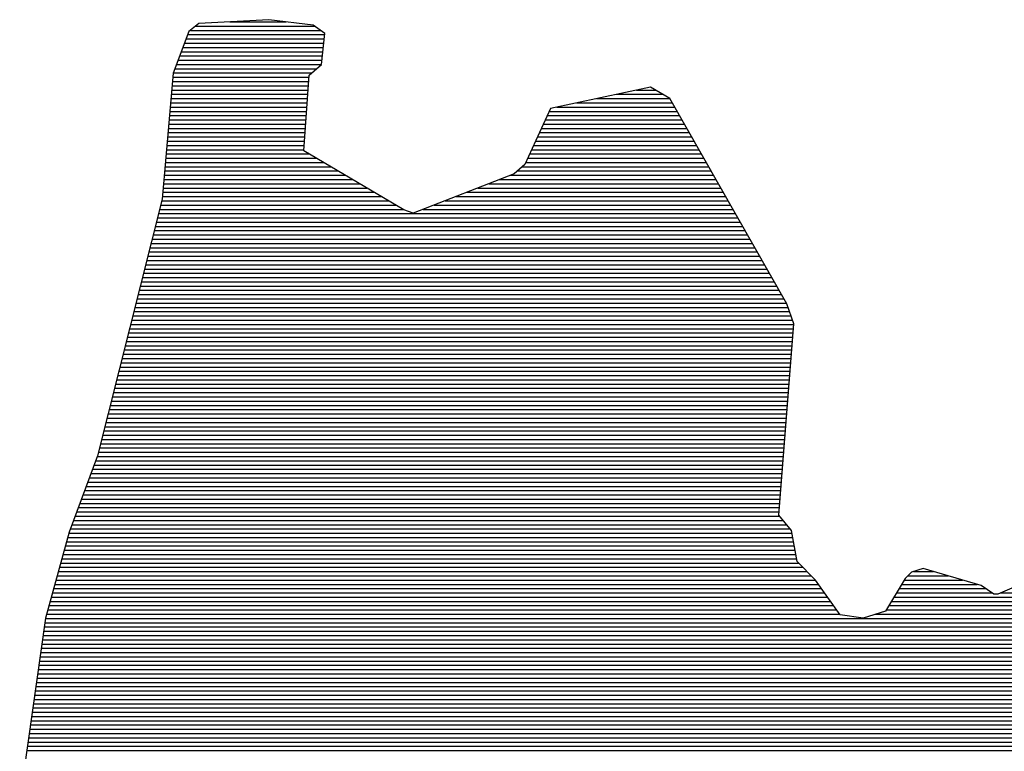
# Model space of a CAD drawing. Extents: x 272479 to 273074, y 965943 to 966363.
# Tile 13 of 29: x 272984.16 to 272987.62, y 965955.92 to 965958.49. Entities that reach past the tile are written whole.
import ezdxf

# ---------------------------------------------------------------- set-up
doc = ezdxf.new("R2010")
doc.units = 0
doc.header["$LTSCALE"] = 0.25
doc.header["$MEASUREMENT"] = 0
doc.layers.add('01-CALQUE', color=1, linetype='CONTINUOUS')
doc.layers.add('SIV-VRI-TEKST', color=1, linetype='CONTINUOUS')
doc.styles.add('ISO', font='isocp.shx')

# ---------------------------------------------------------------- blocks, each defined once
blk = doc.blocks.new('N-h-ond')
at = {"layer": 'SIV-VRI-TEKST', "color": 2, "linetype": 'Continuous'}
for p, q in [((-83.8452, 10.6037), (-83.8802, 10.5756)), ((-83.5986, 10.6173), (-83.8452, 10.6037)), ((-83.7365, 10.6097), (-83.5382, 10.6097)), ((-83.4428, 10.5977), (-83.5986, 10.6173)), ((-83.8802, 10.5756), (-83.9356, 10.4296)), ((-83.875, 10.5797), (-83.4172, 10.5797)), ((-83.8564, 10.5947), (-83.4386, 10.5947)), ((-83.4013, 10.5685), (-83.4428, 10.5977)), ((-83.4136, 10.46), (-83.4013, 10.5685)), ((-83.8957, 10.5347), (-83.4051, 10.5347)), ((-83.89, 10.5497), (-83.4034, 10.5497)), ((-83.8843, 10.5647), (-83.4017, 10.5647)), ((-83.9071, 10.5047), (-83.4085, 10.5047)), ((-83.9014, 10.5197), (-83.4068, 10.5197)), ((-83.9185, 10.4747), (-83.412, 10.4747)), ((-83.9128, 10.4897), (-83.4102, 10.4897)), ((-83.9356, 10.4296), (-83.9737, 9.9855)), ((-83.9356, 10.4297), (-83.449, 10.4297)), ((-83.9299, 10.4447), (-83.4315, 10.4447)), ((-83.9242, 10.4597), (-83.414, 10.4597)), ((-83.4574, 10.4225), (-83.4136, 10.46)), ((-83.9382, 10.3997), (-83.459, 10.3997)), ((-83.9369, 10.4147), (-83.4579, 10.4147)), ((-83.4762, 10.1556), (-83.4574, 10.4225)), ((-83.9408, 10.3697), (-83.4611, 10.3697)), ((-83.9395, 10.3847), (-83.46, 10.3847)), ((-82.2565, 10.3802), (-82.608, 10.305)), ((-82.3054, 10.3697), (-82.2386, 10.3697)), ((-82.188, 10.3401), (-82.2565, 10.3802)), ((-83.9446, 10.3247), (-83.4643, 10.3247)), ((-83.9433, 10.3397), (-83.4632, 10.3397)), ((-83.9421, 10.3547), (-83.4622, 10.3547)), ((-82.5159, 10.3247), (-82.1793, 10.3247)), ((-82.4457, 10.3397), (-82.1878, 10.3397)), ((-82.3755, 10.3547), (-82.213, 10.3547)), ((-81.7768, 9.6167), (-82.188, 10.3401)), ((-83.9472, 10.2947), (-83.4664, 10.2947)), ((-83.9459, 10.3097), (-83.4653, 10.3097)), ((-82.608, 10.305), (-82.6978, 10.1073)), ((-82.6126, 10.2947), (-82.1623, 10.2947)), ((-82.5861, 10.3097), (-82.1708, 10.3097)), ((-83.9498, 10.2647), (-83.4685, 10.2647)), ((-83.9485, 10.2797), (-83.4675, 10.2797)), ((-82.6263, 10.2647), (-82.1452, 10.2647)), ((-82.6195, 10.2797), (-82.1537, 10.2797)), ((-83.9536, 10.2197), (-83.4717, 10.2197)), ((-83.9523, 10.2347), (-83.4706, 10.2347)), ((-83.9511, 10.2497), (-83.4696, 10.2497)), ((-82.6467, 10.2197), (-82.1196, 10.2197)), ((-82.6399, 10.2347), (-82.1281, 10.2347)), ((-82.6331, 10.2497), (-82.1367, 10.2497)), ((-83.9562, 10.1897), (-83.4738, 10.1897)), ((-83.9549, 10.2047), (-83.4727, 10.2047)), ((-82.6603, 10.1897), (-82.1026, 10.1897)), ((-82.6535, 10.2047), (-82.1111, 10.2047)), ((-83.9588, 10.1597), (-83.4759, 10.1597)), ((-83.9575, 10.1747), (-83.4749, 10.1747)), ((-83.1234, 9.9483), (-83.4762, 10.1556)), ((-82.674, 10.1597), (-82.0855, 10.1597)), ((-82.6672, 10.1747), (-82.094, 10.1747)), ((-83.9613, 10.1297), (-83.4321, 10.1297)), ((-83.9601, 10.1447), (-83.4576, 10.1447)), ((-82.6876, 10.1297), (-82.0684, 10.1297)), ((-82.6808, 10.1447), (-82.077, 10.1447)), ((-83.9652, 10.0847), (-83.3556, 10.0847)), ((-83.9639, 10.0997), (-83.3811, 10.0997)), ((-83.9626, 10.1147), (-83.4066, 10.1147)), ((-82.6978, 10.1073), (-82.7362, 10.0745)), ((-82.7242, 10.0847), (-82.0429, 10.0847)), ((-82.7066, 10.0997), (-82.0514, 10.0997)), ((-82.6944, 10.1147), (-82.0599, 10.1147)), ((-83.9678, 10.0547), (-83.3045, 10.0547)), ((-83.9665, 10.0697), (-83.33, 10.0697)), ((-82.7362, 10.0745), (-83.0905, 9.936)), ((-82.7867, 10.0547), (-82.0258, 10.0547)), ((-82.7483, 10.0697), (-82.0343, 10.0697)), ((-83.9703, 10.0247), (-83.2535, 10.0247)), ((-83.9691, 10.0397), (-83.279, 10.0397)), ((-82.8634, 10.0247), (-82.0087, 10.0247)), ((-82.8251, 10.0397), (-82.0173, 10.0397)), ((-83.9737, 9.9855), (-84.2017, 9.0826)), ((-83.9752, 9.9797), (-83.1769, 9.9797)), ((-83.9729, 9.9947), (-83.2024, 9.9947)), ((-83.9716, 10.0097), (-83.2279, 10.0097)), ((-82.9786, 9.9797), (-81.9832, 9.9797)), ((-82.9402, 9.9947), (-81.9917, 9.9947)), ((-82.9018, 10.0097), (-82.0002, 10.0097)), ((-83.9827, 9.9497), (-83.1258, 9.9497)), ((-83.979, 9.9647), (-83.1514, 9.9647)), ((-83.0905, 9.936), (-83.1234, 9.9483)), ((-83.0554, 9.9497), (-81.9661, 9.9497)), ((-83.017, 9.9647), (-81.9746, 9.9647)), ((-83.9903, 9.9197), (-81.949, 9.9197)), ((-83.9865, 9.9347), (-81.9576, 9.9347)), ((-84.0017, 9.8747), (-81.9235, 9.8747)), ((-83.9979, 9.8897), (-81.932, 9.8897)), ((-83.9941, 9.9047), (-81.9405, 9.9047)), ((-84.0093, 9.8447), (-81.9064, 9.8447)), ((-84.0055, 9.8597), (-81.9149, 9.8597)), ((-84.0168, 9.8147), (-81.8893, 9.8147)), ((-84.013, 9.8297), (-81.8979, 9.8297)), ((-84.0282, 9.7697), (-81.8637, 9.7697)), ((-84.0244, 9.7847), (-81.8723, 9.7847)), ((-84.0206, 9.7997), (-81.8808, 9.7997)), ((-84.0358, 9.7397), (-81.8467, 9.7397)), ((-84.032, 9.7547), (-81.8552, 9.7547)), ((-84.0433, 9.7097), (-81.8296, 9.7097)), ((-84.0396, 9.7247), (-81.8382, 9.7247)), ((-84.0509, 9.6797), (-81.8126, 9.6797)), ((-84.0471, 9.6947), (-81.8211, 9.6947)), ((-84.0623, 9.6347), (-81.787, 9.6347)), ((-84.0585, 9.6497), (-81.7955, 9.6497)), ((-84.0547, 9.6647), (-81.804, 9.6647)), ((-84.0699, 9.6047), (-81.7725, 9.6047)), ((-84.0661, 9.6197), (-81.7785, 9.6197)), ((-81.7521, 9.5465), (-81.7768, 9.6167)), ((-84.0774, 9.5747), (-81.762, 9.5747)), ((-84.0736, 9.5897), (-81.7673, 9.5897)), ((-84.0888, 9.5297), (-81.7534, 9.5297)), ((-84.085, 9.5447), (-81.7522, 9.5447)), ((-84.0812, 9.5597), (-81.7567, 9.5597)), ((-81.8048, 8.8733), (-81.7521, 9.5465)), ((-84.0964, 9.4997), (-81.7557, 9.4997)), ((-84.0926, 9.5147), (-81.7546, 9.5147)), ((-84.1039, 9.4697), (-81.7581, 9.4697)), ((-84.1002, 9.4847), (-81.7569, 9.4847)), ((-84.1153, 9.4247), (-81.7616, 9.4247)), ((-84.1115, 9.4397), (-81.7604, 9.4397)), ((-84.1077, 9.4547), (-81.7593, 9.4547)), ((-84.1229, 9.3947), (-81.764, 9.3947)), ((-84.1191, 9.4097), (-81.7628, 9.4097)), ((-84.1305, 9.3647), (-81.7663, 9.3647)), ((-84.1267, 9.3797), (-81.7651, 9.3797)), ((-84.1418, 9.3197), (-81.7699, 9.3197)), ((-84.138, 9.3347), (-81.7687, 9.3347)), ((-84.1342, 9.3497), (-81.7675, 9.3497)), ((-84.1494, 9.2897), (-81.7722, 9.2897)), ((-84.1456, 9.3047), (-81.771, 9.3047)), ((-84.157, 9.2597), (-81.7746, 9.2597)), ((-84.1532, 9.2747), (-81.7734, 9.2747)), ((-84.1645, 9.2297), (-81.7769, 9.2297)), ((-84.1608, 9.2447), (-81.7757, 9.2447)), ((-84.1759, 9.1847), (-81.7804, 9.1847)), ((-84.1721, 9.1997), (-81.7793, 9.1997)), ((-84.1683, 9.2147), (-81.7781, 9.2147)), ((-84.1835, 9.1547), (-81.7828, 9.1547)), ((-84.1797, 9.1697), (-81.7816, 9.1697)), ((-84.1911, 9.1247), (-81.7851, 9.1247)), ((-84.1873, 9.1397), (-81.784, 9.1397)), ((-84.2017, 9.0826), (-84.3018, 8.8134)), ((-84.2028, 9.0797), (-81.7887, 9.0797)), ((-84.1986, 9.0947), (-81.7875, 9.0947)), ((-84.1948, 9.1097), (-81.7863, 9.1097)), ((-84.2139, 9.0497), (-81.791, 9.0497)), ((-84.2083, 9.0647), (-81.7898, 9.0647)), ((-84.2251, 9.0197), (-81.7934, 9.0197)), ((-84.2195, 9.0347), (-81.7922, 9.0347)), ((-84.2418, 8.9747), (-81.7969, 8.9747)), ((-84.2362, 8.9897), (-81.7957, 8.9897)), ((-84.2307, 9.0047), (-81.7945, 9.0047)), ((-84.253, 8.9447), (-81.7992, 8.9447)), ((-84.2474, 8.9597), (-81.7981, 8.9597)), ((-84.2641, 8.9147), (-81.8016, 8.9147)), ((-84.2585, 8.9297), (-81.8004, 8.9297)), ((-84.2809, 8.8697), (-81.8019, 8.8697)), ((-84.2753, 8.8847), (-81.8039, 8.8847)), ((-84.2697, 8.8997), (-81.8028, 8.8997)), ((-81.76, 8.8191), (-81.8048, 8.8733)), ((-84.292, 8.8397), (-81.777, 8.8397)), ((-84.2864, 8.8547), (-81.7895, 8.8547)), ((-84.3018, 8.8134), (-84.3852, 8.5112)), ((-84.3028, 8.8097), (-81.7583, 8.8097)), ((-84.2976, 8.8247), (-81.7646, 8.8247)), ((-81.7401, 8.7098), (-81.76, 8.8191)), ((-84.3152, 8.7647), (-81.7501, 8.7647)), ((-84.3111, 8.7797), (-81.7528, 8.7797)), ((-84.3069, 8.7947), (-81.7555, 8.7947)), ((-84.3235, 8.7347), (-81.7446, 8.7347)), ((-84.3194, 8.7497), (-81.7474, 8.7497)), ((-84.3318, 8.7047), (-81.7351, 8.7047)), ((-84.3276, 8.7197), (-81.7419, 8.7197)), ((-81.6758, 8.6441), (-81.7401, 8.7098)), ((-84.3401, 8.6747), (-81.7057, 8.6747)), ((-84.3359, 8.6897), (-81.7204, 8.6897)), ((-81.3372, 8.6728), (-81.3601, 8.6506)), ((-81.2968, 8.6854), (-81.3372, 8.6728)), ((-81.331, 8.6747), (-81.2603, 8.6747)), ((-81.0928, 8.6257), (-81.2968, 8.6854)), ((-84.3525, 8.6297), (-81.6655, 8.6297)), ((-84.3483, 8.6447), (-81.6764, 8.6447)), ((-84.3442, 8.6597), (-81.691, 8.6597)), ((-81.5888, 8.5223), (-81.6758, 8.6441)), ((-81.3601, 8.6506), (-81.4289, 8.5357)), ((-81.3726, 8.6297), (-81.1064, 8.6297)), ((-81.3636, 8.6447), (-81.1577, 8.6447)), ((-81.3507, 8.6597), (-81.209, 8.6597)), ((-80.9604, 8.6271), (-81.0344, 8.5951)), ((-84.3607, 8.5997), (-81.644, 8.5997)), ((-84.3566, 8.6147), (-81.6548, 8.6147)), ((-81.3905, 8.5997), (-81.0545, 8.5997)), ((-81.3816, 8.6147), (-81.0766, 8.6147)), ((-81.0478, 8.5952), (-81.0928, 8.6257)), ((-81.0344, 8.5951), (-81.0478, 8.5952)), ((-81.0238, 8.5997), (-80.9, 8.5997)), ((-84.369, 8.5697), (-81.6226, 8.5697)), ((-84.3649, 8.5847), (-81.6333, 8.5847)), ((-81.4085, 8.5697), (-80.8555, 8.5697)), ((-81.3995, 8.5847), (-80.8704, 8.5847)), ((-84.3814, 8.5247), (-81.5905, 8.5247)), ((-84.3773, 8.5397), (-81.6012, 8.5397)), ((-84.3732, 8.5547), (-81.6119, 8.5547)), ((-81.5075, 8.5112), (-81.5888, 8.5223)), ((-81.4289, 8.5357), (-81.5075, 8.5112)), ((-81.4641, 8.5247), (-80.8245, 8.5247)), ((-81.4265, 8.5397), (-80.829, 8.5397)), ((-81.4175, 8.5547), (-80.8407, 8.5547)), ((-84.3852, 8.5112), (-84.4755, 7.8678)), ((-84.3875, 8.4947), (-80.8156, 8.4947)), ((-84.3854, 8.5097), (-80.8201, 8.5097)), ((-84.3917, 8.4647), (-80.8067, 8.4647)), ((-84.3896, 8.4797), (-80.8111, 8.4797)), ((-84.398, 8.4197), (-80.8027, 8.4197)), ((-84.3959, 8.4347), (-80.8029, 8.4347)), ((-84.3938, 8.4497), (-80.803, 8.4497)), ((-84.4022, 8.3897), (-80.8025, 8.3897)), ((-84.4001, 8.4047), (-80.8026, 8.4047)), ((-84.4064, 8.3597), (-80.8022, 8.3597)), ((-84.4043, 8.3747), (-80.8023, 8.3747)), ((-84.4127, 8.3147), (-80.7926, 8.3147)), ((-84.4106, 8.3297), (-80.7995, 8.3297)), ((-84.4085, 8.3447), (-80.8021, 8.3447)), ((-84.4169, 8.2847), (-80.7787, 8.2847)), ((-84.4148, 8.2997), (-80.7856, 8.2997)), ((-84.4212, 8.2547), (-80.7649, 8.2547)), ((-84.4191, 8.2697), (-80.7718, 8.2697)), ((-84.4254, 8.2247), (-80.751, 8.2247)), ((-84.4233, 8.2397), (-80.7579, 8.2397)), ((-84.4317, 8.1797), (-80.7462, 8.1797)), ((-84.4296, 8.1947), (-80.7424, 8.1947)), ((-84.4275, 8.2097), (-80.7441, 8.2097)), ((-84.4359, 8.1497), (-80.7833, 8.1497)), ((-84.4338, 8.1647), (-80.7501, 8.1647)), ((-84.4401, 8.1197), (-80.8043, 8.1197)), ((-84.438, 8.1347), (-80.7938, 8.1347)), ((-84.4464, 8.0747), (-80.8359, 8.0747)), ((-84.4443, 8.0897), (-80.8254, 8.0897)), ((-84.4422, 8.1047), (-80.8149, 8.1047)), ((-84.4506, 8.0447), (-80.886, 8.0447)), ((-84.4485, 8.0597), (-80.8597, 8.0597))]:
    blk.add_line(p, q, dxfattribs=at)
at = {"layer": 'SIV-VRI-TEKST', "color": 7, "style": 'ISO'}
for p in [(-43.8153, 42.2361), (-18.3153, 42.2361), (-43.8153, 38.7361), (-18.3153, 38.7361), (-43.8153, 35.2361), (-18.3153, 35.2361)]:
    blk.add_attdef('ONDERHOEK', p, '', height=1, dxfattribs=at)
at = {"layer": 'SIV-VRI-TEKST', "color": 6, "style": 'ISO', "width": 1.2}
blk.add_attdef('KRUISPUNTNAAM', (-83.0154, 21.4115), '', height=1.75, dxfattribs=at)
at = {"layer": 'SIV-VRI-TEKST', "color": 2, "style": 'ISO'}
for p in [(-83.0765, 15.9503), (-16.8238, 15.9503), (-42.2285, 8.6956)]:
    blk.add_attdef('ONDERHOEK', p, '', height=1.25, dxfattribs=at)
at = {"layer": 'SIV-VRI-TEKST', "color": 6, "style": 'ISO'}
blk.add_attdef('ONDERHOEK', (-20.4705, 1.4569), '', height=1.75, dxfattribs=at)

msp = doc.modelspace()

# ---------------------------------------------------------------- block references
at = {"layer": '01-CALQUE'}
msp.add_blockref('N-h-ond', (273068.6307, 965947.8746), dxfattribs=at)

doc.saveas('drawing.dxf')
